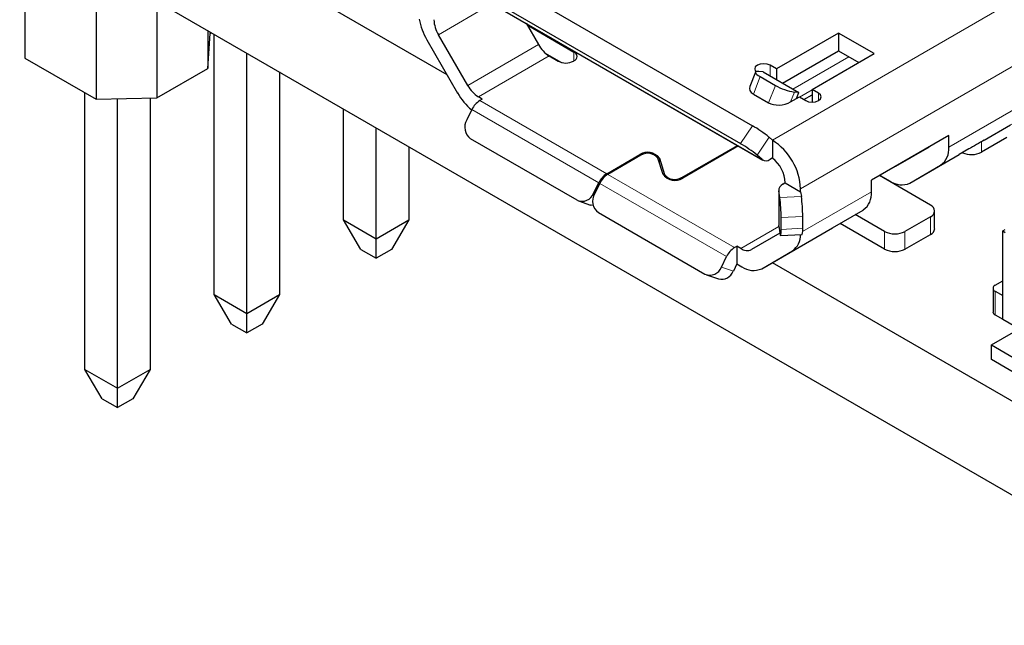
# Model space of a CAD drawing. Header units: millimetres. Extents: x 95 to 199, y 62 to 150.
# Tile 14 of 37: x 148 to 162, y 106 to 115. Entities that reach past the tile are written whole.
import ezdxf

# ---------------------------------------------------------------- set-up
doc = ezdxf.new("R2010")
doc.units = ezdxf.units.MM
doc.linetypes.add('PHANTOM', pattern=[12.7, 6.35, -1.27, 1.27, -1.27, 1.27, -1.27])

msp = doc.modelspace()

# ---------------------------------------------------------------- linework, layer by layer
at = {"color": 7, "linetype": 'Continuous', "lineweight": 25}
for p, q in [((147.832, 117.387), (153.764, 113.962)), ((147.832, 116.08), (164.737, 106.321)), ((147.903, 115.857), (147.903, 114.191)), ((153.763, 115.702), (158.006, 113.252)), ((153.598, 115.453), (157.84, 113.004)), ((153.626, 115.388), (158.152, 112.776)), ((148.893, 115.286), (148.893, 113.62)), ((149.735, 114.982), (149.735, 113.64)), ((150.442, 114.574), (150.442, 114.048)), ((154.864, 114.674), (155.034, 114.378)), ((154.877, 114.65), (155.528, 114.275)), ((150.442, 114.048), (150.477, 114.534)), ((150.477, 114.553), (150.477, 114.534)), ((150.477, 114.534), (150.494, 114.544)), ((150.534, 110.909), (150.534, 114.521)), ((153.485, 114.446), (153.912, 113.706)), ((154.052, 113.811), (153.646, 114.514)), ((159.201, 114.538), (158.339, 114.04)), ((159.696, 114.253), (159.201, 114.538)), ((159.201, 114.538), (159.201, 114.293)), ((158.424, 113.844), (159.201, 114.293)), ((159.201, 114.293), (159.484, 114.13)), ((147.903, 114.191), (148.893, 113.62)), ((150.986, 110.647), (150.986, 114.259)), ((155.13, 114.259), (155.354, 114.13)), ((155.184, 114.22), (155.309, 114.148)), ((158.834, 113.755), (159.696, 114.253)), ((149.735, 113.64), (150.442, 114.048)), ((155.521, 114.148), (155.528, 114.152)), ((158.339, 114.04), (158.25, 114.091)), ((158.339, 114.04), (158.339, 113.893)), ((151.439, 113.998), (151.439, 110.909)), ((158.049, 113.996), (157.971, 113.797)), ((158.155, 113.999), (158.094, 114.005)), ((158.113, 113.934), (158.325, 113.812)), ((158.155, 113.999), (158.65, 113.714)), ((158.922, 113.704), (158.834, 113.755)), ((158.834, 113.755), (158.834, 113.58)), ((148.738, 109.872), (148.738, 113.71)), ((148.893, 113.62), (149.735, 113.64)), ((149.19, 109.611), (149.19, 113.627)), ((149.643, 113.638), (149.643, 109.872)), ((154.255, 113.622), (154.202, 113.653)), ((154.255, 113.622), (154.221, 113.602)), ((158.019, 113.692), (158.231, 113.57)), ((158.536, 113.582), (158.617, 113.63)), ((158.65, 113.714), (158.589, 113.719)), ((158.617, 113.63), (158.65, 113.714)), ((158.617, 113.63), (158.657, 113.653)), ((158.657, 113.653), (158.745, 113.601)), ((158.719, 113.617), (158.834, 113.683)), ((152.33, 111.945), (152.33, 113.484)), ((154.111, 113.477), (154.039, 113.332)), ((152.782, 111.684), (152.782, 113.223)), ((161.223, 113.052), (161.591, 113.265)), ((155.57, 112.219), (154.093, 113.072)), ((158.236, 113.094), (158.286, 113.05)), ((160.732, 113.116), (159.657, 112.495)), ((160.732, 112.955), (160.732, 113.116)), ((161.538, 113.091), (161.185, 112.887)), ((153.235, 112.961), (153.235, 111.945)), ((157.024, 112.534), (157.797, 112.98)), ((157.811, 112.972), (157.038, 112.526)), ((158.286, 113.05), (158.286, 112.805)), ((160.458, 112.957), (159.99, 112.687)), ((161.011, 112.93), (160.877, 112.853)), ((155.982, 112.586), (156.444, 112.852)), ((156.458, 112.844), (155.996, 112.577)), ((156.767, 112.574), (156.694, 112.801)), ((156.714, 112.804), (156.787, 112.576)), ((158.141, 112.783), (158.07, 112.845)), ((158.286, 112.805), (158.252, 112.786)), ((160.192, 112.457), (160.877, 112.853)), ((159.99, 112.687), (159.99, 112.687)), ((160.192, 112.457), (160.618, 112.703)), ((160.478, 112.152), (159.77, 112.56)), ((159.778, 112.564), (159.917, 112.484)), ((155.8, 112.316), (155.871, 112.46)), ((155.885, 112.452), (155.814, 112.308)), ((158.462, 112.458), (158.429, 112.439)), ((158.462, 112.458), (158.675, 112.336)), ((159.657, 112.335), (159.657, 112.495)), ((158.371, 112.358), (158.371, 111.868)), ((158.386, 112.256), (158.372, 112.347)), ((158.675, 112.336), (158.675, 112.377)), ((158.675, 112.336), (158.685, 112.272)), ((155.593, 112.209), (155.759, 112.151)), ((155.867, 112.048), (157.345, 111.194)), ((158.405, 111.814), (158.405, 111.977)), ((158.703, 111.993), (158.703, 111.83)), ((159.117, 111.836), (159.544, 112.083)), ((159.841, 111.785), (159.434, 112.02)), ((160.478, 111.989), (160.124, 111.785)), ((160.536, 111.825), (160.536, 112.07)), ((152.33, 111.945), (152.782, 111.684)), ((152.57, 111.537), (152.33, 111.945)), ((152.782, 111.684), (153.235, 111.945)), ((153.235, 111.945), (152.994, 111.537)), ((158.134, 111.269), (159.117, 111.836)), ((158.372, 111.857), (158.371, 111.868)), ((158.372, 111.857), (158.386, 111.766)), ((159.841, 111.54), (159.222, 111.897)), ((158.387, 111.762), (157.994, 111.535)), ((158.397, 111.729), (158.696, 111.745)), ((160.124, 111.54), (160.478, 111.744)), ((161.482, 111.793), (161.517, 111.813)), ((161.482, 110.568), (161.482, 111.793)), ((161.482, 111.793), (161.517, 111.773)), ((152.782, 111.415), (152.782, 111.684)), ((157.757, 111.561), (157.791, 111.581)), ((157.791, 111.581), (157.791, 111.336)), ((157.844, 111.55), (157.791, 111.581)), ((152.57, 111.537), (152.782, 111.415)), ((152.994, 111.537), (152.782, 111.415)), ((157.575, 111.291), (157.646, 111.436)), ((158.134, 111.269), (158.561, 111.515)), ((157.791, 111.336), (157.741, 111.234)), ((157.791, 111.336), (157.859, 111.296)), ((158.282, 111.354), (164.737, 107.628)), ((157.368, 111.184), (157.534, 111.127)), ((161.376, 111.038), (161.482, 111.099)), ((150.534, 110.909), (150.986, 110.647)), ((150.774, 110.5), (150.534, 110.909)), ((150.986, 110.647), (151.439, 110.909)), ((151.439, 110.909), (151.198, 110.5)), ((161.346, 110.997), (161.346, 110.67)), ((161.376, 110.956), (161.482, 110.895)), ((161.482, 110.568), (161.482, 110.895)), ((150.986, 110.378), (150.986, 110.647)), ((161.376, 110.629), (161.482, 110.568)), ((150.774, 110.5), (150.986, 110.378)), ((151.198, 110.5), (150.986, 110.378)), ((161.323, 110.211), (161.853, 110.517)), ((161.482, 110.568), (161.712, 110.436)), ((161.323, 110.007), (161.323, 110.211)), ((161.323, 110.211), (162.348, 109.619)), ((162.348, 109.415), (161.323, 110.007)), ((148.738, 109.872), (149.19, 109.611)), ((148.978, 109.463), (148.738, 109.872)), ((149.19, 109.611), (149.643, 109.872)), ((149.643, 109.872), (149.402, 109.463)), ((149.19, 109.341), (149.19, 109.611)), ((148.978, 109.463), (149.19, 109.341)), ((149.402, 109.463), (149.19, 109.341))]:
    msp.add_line(p, q, dxfattribs=at)
at = {"color": 8, "linetype": 'PHANTOM', "lineweight": 18}
for p, q in [((153.616, 115.396), (158.141, 112.783)), ((154.393, 114.946), (153.646, 114.514)), ((158.286, 113.05), (161.609, 114.969)), ((154.052, 113.811), (155.034, 114.378)), ((161.998, 114.295), (158.675, 112.377)), ((155.184, 114.22), (154.202, 113.653)), ((155.528, 114.152), (155.528, 114.275)), ((159.346, 114.21), (158.569, 113.761)), ((158.25, 114.091), (158.25, 113.944)), ((158.113, 113.934), (158.019, 113.692)), ((158.231, 113.57), (158.325, 113.812)), ((158.661, 113.65), (158.834, 113.75)), ((158.589, 113.719), (158.536, 113.582)), ((158.922, 113.704), (158.922, 113.601)), ((160.732, 112.955), (161.998, 113.686)), ((155.871, 112.46), (154.111, 113.477)), ((154.221, 113.602), (155.982, 112.586)), ((161.884, 113.434), (160.618, 112.703)), ((157.84, 113.004), (158.006, 113.252)), ((158.236, 113.094), (158.07, 112.845)), ((161.185, 113.03), (161.185, 112.887)), ((156.444, 112.852), (156.444, 112.836)), ((156.714, 112.804), (156.714, 112.74)), ((155.996, 112.577), (157.757, 111.561)), ((156.787, 112.576), (156.787, 112.544)), ((157.024, 112.518), (157.024, 112.534)), ((159.778, 112.565), (159.778, 112.564)), ((157.646, 111.436), (155.885, 112.452)), ((155.8, 112.316), (155.816, 112.311)), ((158.372, 112.347), (158.372, 111.857)), ((158.386, 112.256), (158.685, 112.272)), ((158.702, 111.783), (159.657, 112.335)), ((158.703, 111.993), (158.405, 111.977)), ((159.544, 112.083), (158.561, 111.515)), ((160.478, 111.744), (160.478, 111.989)), ((157.844, 111.55), (158.372, 111.854)), ((158.405, 111.814), (158.703, 111.83)), ((159.841, 111.54), (159.841, 111.785)), ((160.124, 111.785), (160.124, 111.54)), ((157.575, 111.291), (157.741, 111.234)), ((161.376, 110.956), (161.376, 110.629))]:
    msp.add_line(p, q, dxfattribs=at)
at = {"color": 7, "linetype": 'Continuous', "lineweight": 25, "flags": 128}
for points in [[(158.25, 114.091), (158.21, 114.107), (158.162, 114.112), (158.114, 114.107), (158.074, 114.091), (158.046, 114.068), (158.037, 114.04), (158.046, 114.013), (158.056, 114.002)], [(158.094, 114.005), (158.072, 114.006), (158.058, 114.003), (158.049, 113.997), (158.048, 113.989), (158.055, 113.978), (158.068, 113.965), (158.087, 113.95), (158.113, 113.934)], [(158.745, 113.601), (158.786, 113.586), (158.834, 113.58), (158.882, 113.586), (158.922, 113.601), (158.949, 113.625), (158.959, 113.653), (158.949, 113.68), (158.922, 113.704)], [(155.796, 112.144), (155.765, 112.15), (155.759, 112.151)], [(158.386, 111.766), (158.39, 111.746), (158.393, 111.734), (158.397, 111.729), (158.399, 111.732), (158.402, 111.743), (158.403, 111.76), (158.404, 111.784), (158.405, 111.814)]]:
    msp.add_lwpolyline(points, dxfattribs=at)
at = {"color": 7, "linetype": 'Continuous', "lineweight": 25}
for centre, radius, start, end in [((154.226, 114.881), 0.859, 189.9246, 210.4733), ((154.016, 114.738), 0.433, 181.9565, 211.1437), ((155.414, 114.587), 0.433, 208.8556, 238.0453), ((155.505, 114.214), 0.0655, 290.7834, 69.2166), ((155.415, 114.353), 0.231, 242.6097, 297.3903), ((154.431, 114.02), 0.433, 208.8556, 238.0453), ((158.705, 114.474), 0.763, 240.1095, 261.2221), ((154.66, 114.13), 0.859, 209.5277, 230.0408), ((154.38, 113.35), 0.298, 122.28, 154.864), ((154.21, 113.232), 0.198, 149.5142, 233.6001), ((157.137, 111.747), 1.738, 50.8054, 60.0109), ((156.971, 111.498), 1.738, 50.8054, 60.0109), ((157.83, 112.338), 0.845, 2.6055, 57.3945), ((160.457, 112.928), 0.277, 305.698, 5.6204), ((156.552, 112.68), 0.204, 37.3926, 122.2772), ((156.553, 112.693), 0.178, 37.3926, 122.2772), ((157.994, 112.435), 0.469, 2.8842, 51.9728), ((161.043, 113.164), 0.312, 246.8573, 297.1627), ((158.195, 112.861), 0.094, 235.2117, 307.2419), ((156.141, 112.334), 0.298, 122.28, 154.864), ((156.155, 112.326), 0.298, 122.28, 154.864), ((156.929, 112.698), 0.204, 217.3926, 302.2772), ((156.928, 112.684), 0.178, 217.3926, 302.2772), ((158.466, 112.352), 0.095, 113.0256, 182.9616), ((160.078, 112.709), 0.277, 234.3818, 294.314), ((155.64, 112.375), 0.171, 245.9581, 339.8114), ((155.985, 112.207), 0.198, 149.5142, 233.6001), ((156.313, 111.978), 2.092, 359.9894, 7.6345), ((156.612, 111.994), 2.092, 359.9894, 7.6345), ((159.382, 112.308), 0.277, 305.698, 5.6204), ((160.447, 112.07), 0.0873, 290.7834, 69.2166), ((158.405, 111.735), 0.269, 305.2902, 1.969), ((158.518, 111.804), 0.188, 341.6205, 7.8539), ((159.983, 112.058), 0.307, 242.6097, 297.3903), ((160.436, 111.835), 0.101, 294.3747, 354.3052), ((157.916, 111.309), 0.298, 122.28, 154.864), ((157.932, 111.672), 0.151, 234.3818, 294.314), ((159.983, 111.813), 0.307, 242.6097, 297.3903), ((157.415, 111.35), 0.171, 245.9581, 339.8114), ((158.02, 111.521), 0.277, 234.3818, 294.314), ((157.577, 111.297), 0.175, 255.8392, 339.1448), ((161.391, 110.997), 0.0437, 110.7834, 249.2166), ((161.396, 110.675), 0.0503, 185.6948, 245.6253)]:
    msp.add_arc(centre, radius, start, end, dxfattribs=at)
for centre, major_axis, ratio, start_param, end_param in [((158.182, 113.787), (0.216, 0.026), 0.565682, 2.847641, 3.786495), ((158.394, 113.664), (0.216, 0.026), 0.565682, 3.786495, 5.357291), ((161.117, 112.991), (0.15, 0.087), 0.00007, 0.785358, 2.356154)]:
    msp.add_ellipse(centre, major_axis=major_axis, ratio=ratio, start_param=start_param, end_param=end_param, dxfattribs=at)

doc.saveas('drawing.dxf')
